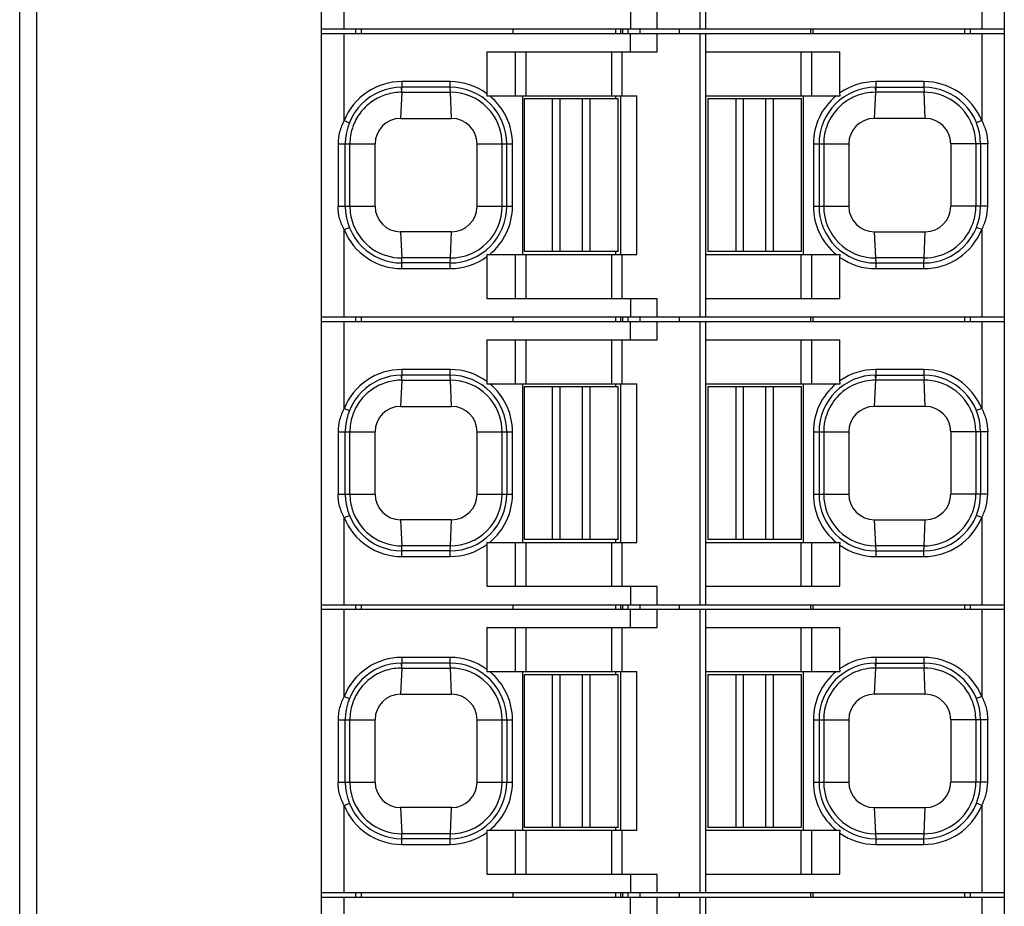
# Model space of a CAD drawing. Extents: x 1653 to 2131, y -357 to 2652.
# Tile 8 of 34: x 1762 to 1780, y 79 to 94. Entities that reach past the tile are written whole.
import ezdxf

# ---------------------------------------------------------------- set-up
doc = ezdxf.new("R2010")
doc.units = 0
doc.header["$LTSCALE"] = 30.734
doc.header["$MEASUREMENT"] = 0
doc.layers.add('7_ALL_FEATURES', color=7, linetype='CONTINUOUS')

msp = doc.modelspace()

# ---------------------------------------------------------------- linework, layer by layer
at = {"layer": '7_ALL_FEATURES', "color": 7, "linetype": 'Continuous'}
for p, q in [((1762.153, 57.164), (1762.153, 141.746)), ((1762.453, 56.855), (1762.453, 135.309)), ((1767.478, 68.345), (1767.478, 120.225)), ((1779.528, 68.345), (1779.528, 120.225)), ((1774.162, 94.325), (1774.162, 99.325)), ((1774.253, 99.325), (1774.253, 94.325)), ((1767.878, 94.325), (1767.878, 95.863)), ((1779.128, 95.863), (1779.128, 94.325)), ((1772.932, 94.65), (1772.932, 94.325)), ((1773.402, 94.325), (1773.402, 94.65)), ((1767.478, 94.325), (1779.528, 94.325)), ((1767.478, 94.245), (1779.528, 94.245)), ((1767.878, 92.707), (1767.878, 94.245)), ((1768.078, 94.325), (1768.078, 94.245)), ((1768.178, 94.325), (1768.178, 94.245)), ((1770.852, 94.325), (1770.852, 94.245)), ((1772.668, 94.325), (1772.668, 94.245)), ((1772.757, 94.325), (1772.757, 94.245)), ((1772.792, 94.325), (1772.792, 94.245)), ((1772.886, 94.325), (1772.886, 94.245)), ((1772.932, 93.92), (1772.932, 94.245)), ((1773.102, 94.245), (1773.102, 94.325)), ((1773.402, 93.92), (1773.402, 94.245)), ((1773.788, 94.325), (1773.788, 94.245)), ((1774.162, 89.245), (1774.162, 94.245)), ((1774.253, 94.245), (1774.253, 89.245)), ((1776.106, 94.325), (1776.106, 94.245)), ((1776.149, 94.325), (1776.149, 94.245)), ((1778.828, 94.325), (1778.828, 94.245)), ((1778.928, 94.325), (1778.928, 94.245)), ((1779.128, 94.245), (1779.128, 92.707)), ((1770.398, 93.92), (1773.402, 93.92)), ((1770.398, 93.92), (1770.398, 93.183)), ((1770.896, 93.92), (1770.896, 93.145)), ((1771.084, 93.92), (1771.084, 93.145)), ((1772.596, 93.92), (1772.596, 93.145)), ((1772.784, 93.145), (1772.784, 93.92)), ((1774.253, 93.92), (1776.628, 93.92)), ((1775.942, 93.145), (1775.942, 93.92)), ((1776.129, 93.145), (1776.129, 93.92)), ((1776.628, 93.197), (1776.628, 93.92)), ((1768.898, 93.395), (1768.898, 93.295)), ((1769.748, 93.395), (1768.898, 93.395)), ((1769.748, 93.295), (1769.748, 93.395)), ((1778.108, 93.395), (1777.258, 93.395)), ((1777.258, 93.395), (1777.258, 93.295)), ((1778.108, 93.395), (1778.108, 93.295)), ((1768.894, 93.207), (1768.873, 92.745)), ((1768.894, 93.207), (1768.89, 93.295)), ((1768.894, 93.207), (1768.898, 93.295)), ((1768.894, 93.207), (1769.752, 93.207)), ((1769.748, 93.295), (1768.898, 93.295)), ((1769.752, 93.207), (1769.748, 93.295)), ((1769.773, 92.745), (1769.752, 93.207)), ((1770.398, 93.183), (1770.396, 93.145)), ((1770.396, 93.145), (1773.043, 93.145)), ((1771.023, 93.145), (1771.023, 90.345)), ((1772.668, 93.145), (1772.668, 93.095)), ((1772.753, 93.145), (1772.753, 90.345)), ((1773.043, 90.345), (1773.043, 93.145)), ((1774.253, 93.145), (1776.631, 93.145)), ((1775.983, 90.345), (1775.983, 93.145)), ((1776.631, 93.145), (1776.628, 93.197)), ((1777.254, 93.207), (1777.233, 92.745)), ((1777.25, 93.295), (1777.254, 93.207)), ((1777.258, 93.295), (1777.254, 93.207)), ((1778.112, 93.207), (1777.254, 93.207)), ((1777.258, 93.295), (1778.108, 93.295)), ((1778.108, 93.295), (1778.112, 93.207)), ((1778.133, 92.745), (1778.112, 93.207)), ((1771.063, 93.095), (1771.692, 93.095)), ((1771.063, 90.395), (1771.063, 93.095)), ((1771.557, 90.395), (1771.557, 93.095)), ((1771.692, 90.395), (1771.692, 93.095)), ((1771.693, 93.095), (1772.713, 93.095)), ((1772.083, 90.395), (1772.083, 93.095)), ((1772.218, 90.395), (1772.218, 93.095)), ((1772.713, 90.395), (1772.713, 93.095)), ((1774.293, 93.095), (1774.922, 93.095)), ((1774.293, 93.095), (1774.293, 90.395)), ((1774.787, 93.095), (1774.787, 90.395)), ((1774.922, 93.095), (1774.922, 90.395)), ((1774.923, 93.095), (1775.943, 93.095)), ((1775.313, 93.095), (1775.313, 90.395)), ((1775.448, 93.095), (1775.448, 90.395)), ((1775.943, 93.095), (1775.943, 90.395)), ((1767.878, 92.707), (1767.97, 92.67)), ((1768.873, 92.745), (1769.773, 92.745)), ((1778.133, 92.745), (1777.233, 92.745)), ((1779.128, 92.707), (1779.035, 92.67)), ((1767.771, 92.295), (1768.423, 92.295)), ((1767.771, 92.295), (1767.771, 91.195)), ((1767.898, 91.195), (1767.898, 92.295)), ((1767.98, 91.195), (1767.98, 92.295)), ((1768.423, 91.195), (1768.423, 92.295)), ((1770.223, 92.295), (1770.848, 92.295)), ((1770.223, 91.195), (1770.223, 92.295)), ((1770.666, 91.195), (1770.666, 92.295)), ((1770.748, 91.195), (1770.748, 92.295)), ((1770.848, 91.195), (1770.848, 92.295)), ((1776.158, 92.295), (1776.783, 92.295)), ((1776.158, 92.295), (1776.158, 91.195)), ((1776.258, 92.295), (1776.258, 91.195)), ((1776.34, 92.295), (1776.34, 91.195)), ((1776.783, 92.295), (1776.783, 91.195)), ((1779.234, 92.295), (1778.583, 92.295)), ((1778.583, 92.295), (1778.583, 91.195)), ((1779.026, 92.295), (1779.026, 91.195)), ((1779.108, 92.295), (1779.108, 91.195)), ((1779.234, 91.195), (1779.234, 92.295)), ((1767.771, 91.195), (1768.423, 91.195)), ((1770.223, 91.195), (1770.848, 91.195)), ((1776.158, 91.195), (1776.783, 91.195)), ((1779.234, 91.195), (1778.583, 91.195)), ((1767.878, 90.783), (1767.97, 90.821)), ((1767.878, 89.245), (1767.878, 90.783)), ((1769.773, 90.745), (1768.873, 90.745)), ((1768.873, 90.745), (1768.894, 90.283)), ((1769.752, 90.283), (1769.773, 90.745)), ((1777.233, 90.745), (1778.133, 90.745)), ((1777.233, 90.745), (1777.254, 90.283)), ((1778.112, 90.283), (1778.133, 90.745)), ((1779.128, 90.783), (1779.035, 90.821)), ((1779.128, 90.783), (1779.128, 89.245)), ((1772.082, 90.395), (1771.063, 90.395)), ((1772.713, 90.395), (1772.083, 90.395)), ((1772.668, 90.395), (1772.668, 90.345)), ((1775.312, 90.395), (1774.293, 90.395)), ((1775.943, 90.395), (1775.313, 90.395)), ((1769.752, 90.283), (1768.894, 90.283)), ((1768.898, 90.195), (1768.894, 90.283)), ((1769.748, 90.195), (1768.898, 90.195)), ((1768.898, 90.095), (1768.898, 90.195)), ((1769.748, 90.195), (1769.752, 90.283)), ((1769.748, 90.095), (1769.748, 90.195)), ((1770.396, 90.345), (1773.043, 90.345)), ((1770.396, 90.345), (1770.398, 90.308)), ((1770.398, 90.308), (1770.398, 89.57)), ((1770.896, 90.345), (1770.896, 89.57)), ((1771.084, 90.345), (1771.084, 89.57)), ((1772.596, 90.345), (1772.596, 89.57)), ((1772.784, 89.57), (1772.784, 90.345)), ((1774.253, 90.345), (1776.631, 90.345)), ((1775.942, 89.57), (1775.942, 90.345)), ((1776.129, 89.57), (1776.129, 90.345)), ((1776.628, 90.294), (1776.631, 90.345)), ((1776.628, 89.57), (1776.628, 90.294)), ((1778.112, 90.283), (1777.254, 90.283)), ((1777.254, 90.283), (1777.258, 90.195)), ((1777.258, 90.195), (1778.108, 90.195)), ((1777.258, 90.195), (1777.258, 90.095)), ((1778.108, 90.195), (1778.112, 90.283)), ((1778.108, 90.095), (1778.108, 90.195)), ((1768.898, 90.095), (1769.748, 90.095)), ((1777.258, 90.095), (1778.108, 90.095)), ((1770.398, 89.57), (1773.402, 89.57)), ((1772.932, 89.57), (1772.932, 89.245)), ((1773.402, 89.245), (1773.402, 89.57)), ((1774.253, 89.57), (1776.628, 89.57)), ((1767.478, 89.245), (1779.528, 89.245)), ((1767.478, 89.165), (1779.528, 89.165)), ((1767.878, 87.627), (1767.878, 89.165)), ((1768.078, 89.245), (1768.078, 89.165)), ((1768.178, 89.245), (1768.178, 89.165)), ((1770.852, 89.245), (1770.852, 89.165)), ((1772.668, 89.245), (1772.668, 89.165)), ((1772.757, 89.245), (1772.757, 89.165)), ((1772.792, 89.245), (1772.792, 89.165)), ((1772.886, 89.245), (1772.886, 89.165)), ((1772.932, 88.84), (1772.932, 89.165)), ((1773.102, 89.165), (1773.102, 89.245)), ((1773.402, 88.84), (1773.402, 89.165)), ((1773.788, 89.245), (1773.788, 89.165)), ((1774.162, 84.165), (1774.162, 89.165)), ((1774.253, 89.165), (1774.253, 84.165)), ((1776.106, 89.245), (1776.106, 89.165)), ((1776.149, 89.245), (1776.149, 89.165)), ((1778.828, 89.245), (1778.828, 89.165)), ((1778.928, 89.245), (1778.928, 89.165)), ((1779.128, 89.165), (1779.128, 87.627)), ((1770.398, 88.84), (1773.402, 88.84)), ((1770.398, 88.84), (1770.398, 88.103)), ((1770.896, 88.84), (1770.896, 88.065)), ((1771.084, 88.84), (1771.084, 88.065)), ((1772.596, 88.84), (1772.596, 88.065)), ((1772.784, 88.065), (1772.784, 88.84)), ((1774.253, 88.84), (1776.628, 88.84)), ((1775.942, 88.065), (1775.942, 88.84)), ((1776.129, 88.065), (1776.129, 88.84)), ((1776.628, 88.117), (1776.628, 88.84)), ((1769.748, 88.315), (1768.898, 88.315)), ((1768.898, 88.315), (1768.898, 88.215)), ((1769.748, 88.215), (1769.748, 88.315)), ((1778.108, 88.315), (1777.258, 88.315)), ((1777.258, 88.315), (1777.258, 88.215)), ((1778.108, 88.315), (1778.108, 88.215)), ((1768.894, 88.127), (1768.873, 87.665)), ((1768.894, 88.127), (1768.89, 88.215)), ((1768.894, 88.127), (1768.898, 88.215)), ((1768.894, 88.127), (1769.752, 88.127)), ((1769.748, 88.215), (1768.898, 88.215)), ((1769.752, 88.127), (1769.748, 88.215)), ((1769.773, 87.665), (1769.752, 88.127)), ((1770.398, 88.103), (1770.396, 88.065)), ((1776.631, 88.065), (1776.628, 88.117)), ((1777.254, 88.127), (1777.233, 87.665)), ((1777.25, 88.215), (1777.254, 88.127)), ((1777.258, 88.215), (1777.254, 88.127)), ((1778.112, 88.127), (1777.254, 88.127)), ((1777.258, 88.215), (1778.108, 88.215)), ((1778.108, 88.215), (1778.112, 88.127)), ((1778.133, 87.665), (1778.112, 88.127)), ((1770.396, 88.065), (1773.043, 88.065)), ((1771.023, 88.065), (1771.023, 85.265)), ((1771.063, 88.015), (1771.692, 88.015)), ((1771.063, 85.315), (1771.063, 88.015)), ((1771.557, 85.315), (1771.557, 88.015)), ((1771.692, 85.315), (1771.692, 88.015)), ((1771.693, 88.015), (1772.713, 88.015)), ((1772.083, 85.315), (1772.083, 88.015)), ((1772.218, 85.315), (1772.218, 88.015)), ((1772.668, 88.065), (1772.668, 88.015)), ((1772.713, 85.315), (1772.713, 88.015)), ((1772.753, 88.065), (1772.753, 85.265)), ((1773.043, 85.265), (1773.043, 88.065)), ((1774.253, 88.065), (1776.631, 88.065)), ((1774.293, 88.015), (1774.922, 88.015)), ((1774.293, 88.015), (1774.293, 85.315)), ((1774.787, 88.015), (1774.787, 85.315)), ((1774.922, 88.015), (1774.922, 85.315)), ((1774.923, 88.015), (1775.943, 88.015)), ((1775.313, 88.015), (1775.313, 85.315)), ((1775.448, 88.015), (1775.448, 85.315)), ((1775.943, 88.015), (1775.943, 85.315)), ((1775.983, 85.265), (1775.983, 88.065)), ((1767.878, 87.627), (1767.97, 87.59)), ((1768.873, 87.665), (1769.773, 87.665)), ((1778.133, 87.665), (1777.233, 87.665)), ((1779.128, 87.627), (1779.035, 87.59)), ((1767.771, 87.215), (1768.423, 87.215)), ((1767.771, 87.215), (1767.771, 86.115)), ((1767.898, 86.115), (1767.898, 87.215)), ((1767.98, 86.115), (1767.98, 87.215)), ((1768.423, 86.115), (1768.423, 87.215)), ((1770.223, 87.215), (1770.848, 87.215)), ((1770.223, 86.115), (1770.223, 87.215)), ((1770.666, 86.115), (1770.666, 87.215)), ((1770.748, 87.215), (1770.748, 86.115)), ((1770.848, 86.115), (1770.848, 87.215)), ((1776.158, 87.215), (1776.783, 87.215)), ((1776.158, 87.215), (1776.158, 86.115)), ((1776.258, 87.215), (1776.258, 86.115)), ((1776.34, 87.215), (1776.34, 86.115)), ((1776.783, 87.215), (1776.783, 86.115)), ((1779.234, 87.215), (1778.583, 87.215)), ((1778.583, 87.215), (1778.583, 86.115)), ((1779.026, 87.215), (1779.026, 86.115)), ((1779.108, 87.215), (1779.108, 86.115)), ((1779.234, 86.115), (1779.234, 87.215)), ((1767.771, 86.115), (1768.423, 86.115)), ((1770.223, 86.115), (1770.848, 86.115)), ((1776.158, 86.115), (1776.783, 86.115)), ((1779.234, 86.115), (1778.583, 86.115)), ((1767.878, 85.703), (1767.97, 85.741)), ((1767.878, 84.165), (1767.878, 85.703)), ((1769.773, 85.665), (1768.873, 85.665)), ((1768.873, 85.665), (1768.894, 85.203)), ((1769.752, 85.203), (1769.773, 85.665)), ((1777.233, 85.665), (1778.133, 85.665)), ((1777.233, 85.665), (1777.254, 85.203)), ((1778.112, 85.203), (1778.133, 85.665)), ((1779.128, 85.703), (1779.035, 85.741)), ((1779.128, 85.703), (1779.128, 84.165)), ((1772.082, 85.315), (1771.063, 85.315)), ((1772.713, 85.315), (1772.083, 85.315)), ((1772.668, 85.315), (1772.668, 85.265)), ((1775.312, 85.315), (1774.293, 85.315)), ((1775.943, 85.315), (1775.313, 85.315)), ((1769.752, 85.203), (1768.894, 85.203)), ((1768.898, 85.115), (1768.894, 85.203)), ((1769.748, 85.115), (1769.752, 85.203)), ((1770.396, 85.265), (1773.043, 85.265)), ((1770.396, 85.265), (1770.398, 85.228)), ((1770.398, 85.228), (1770.398, 84.49)), ((1770.896, 85.265), (1770.896, 84.49)), ((1771.084, 85.265), (1771.084, 84.49)), ((1772.596, 85.265), (1772.596, 84.49)), ((1772.784, 84.49), (1772.784, 85.265)), ((1774.253, 85.265), (1776.631, 85.265)), ((1775.942, 84.49), (1775.942, 85.265)), ((1776.129, 84.49), (1776.129, 85.265)), ((1776.628, 85.214), (1776.631, 85.265)), ((1776.628, 84.49), (1776.628, 85.214)), ((1778.112, 85.203), (1777.254, 85.203)), ((1777.254, 85.203), (1777.258, 85.115)), ((1778.108, 85.115), (1778.112, 85.203)), ((1769.748, 85.115), (1768.898, 85.115)), ((1768.898, 85.015), (1768.898, 85.115)), ((1768.898, 85.015), (1769.748, 85.015)), ((1769.748, 85.015), (1769.748, 85.115)), ((1777.258, 85.115), (1778.108, 85.115)), ((1777.258, 85.115), (1777.258, 85.015)), ((1777.258, 85.015), (1778.108, 85.015)), ((1778.108, 85.015), (1778.108, 85.115)), ((1770.398, 84.49), (1773.402, 84.49)), ((1772.932, 84.49), (1772.932, 84.165)), ((1773.402, 84.165), (1773.402, 84.49)), ((1774.253, 84.49), (1776.628, 84.49)), ((1767.478, 84.165), (1779.528, 84.165)), ((1768.078, 84.165), (1768.078, 84.085)), ((1768.178, 84.165), (1768.178, 84.085)), ((1770.852, 84.165), (1770.852, 84.085)), ((1772.668, 84.165), (1772.668, 84.085)), ((1772.757, 84.165), (1772.757, 84.085)), ((1772.792, 84.165), (1772.792, 84.085)), ((1772.886, 84.165), (1772.886, 84.085)), ((1773.102, 84.085), (1773.102, 84.165)), ((1773.788, 84.165), (1773.788, 84.085)), ((1776.106, 84.165), (1776.106, 84.085)), ((1776.149, 84.165), (1776.149, 84.085)), ((1778.828, 84.165), (1778.828, 84.085)), ((1778.928, 84.165), (1778.928, 84.085)), ((1767.478, 84.085), (1779.528, 84.085)), ((1767.878, 82.547), (1767.878, 84.085)), ((1772.932, 83.76), (1772.932, 84.085)), ((1773.402, 83.76), (1773.402, 84.085)), ((1774.162, 79.085), (1774.162, 84.085)), ((1774.253, 84.085), (1774.253, 79.085)), ((1779.128, 84.085), (1779.128, 82.547)), ((1770.398, 83.76), (1773.402, 83.76)), ((1770.398, 83.76), (1770.398, 83.023)), ((1770.896, 83.76), (1770.896, 82.985)), ((1771.084, 83.76), (1771.084, 82.985)), ((1772.596, 83.76), (1772.596, 82.985)), ((1772.784, 82.985), (1772.784, 83.76)), ((1774.253, 83.76), (1776.628, 83.76)), ((1775.942, 82.985), (1775.942, 83.76)), ((1776.129, 82.985), (1776.129, 83.76)), ((1776.628, 83.037), (1776.628, 83.76)), ((1769.748, 83.235), (1768.898, 83.235)), ((1768.898, 83.235), (1768.898, 83.135)), ((1769.748, 83.135), (1769.748, 83.235)), ((1778.108, 83.235), (1777.258, 83.235)), ((1777.258, 83.235), (1777.258, 83.135)), ((1778.108, 83.235), (1778.108, 83.135)), ((1768.894, 83.047), (1768.89, 83.135)), ((1768.894, 83.047), (1768.898, 83.135)), ((1769.748, 83.135), (1768.898, 83.135)), ((1769.752, 83.047), (1769.748, 83.135)), ((1777.25, 83.135), (1777.254, 83.047)), ((1777.258, 83.135), (1777.254, 83.047)), ((1777.258, 83.135), (1778.108, 83.135)), ((1778.108, 83.135), (1778.112, 83.047)), ((1768.894, 83.047), (1768.873, 82.585)), ((1768.894, 83.047), (1769.752, 83.047)), ((1769.773, 82.585), (1769.752, 83.047)), ((1770.398, 83.023), (1770.396, 82.985)), ((1770.396, 82.985), (1773.043, 82.985)), ((1771.023, 82.985), (1771.023, 80.185)), ((1771.063, 82.935), (1771.692, 82.935)), ((1771.063, 80.235), (1771.063, 82.935)), ((1771.557, 80.235), (1771.557, 82.935)), ((1771.692, 80.235), (1771.692, 82.935)), ((1771.693, 82.935), (1772.713, 82.935)), ((1772.083, 80.235), (1772.083, 82.935)), ((1772.218, 80.235), (1772.218, 82.935)), ((1772.668, 82.985), (1772.668, 82.935)), ((1772.713, 80.235), (1772.713, 82.935)), ((1772.753, 82.985), (1772.753, 80.185)), ((1773.043, 80.185), (1773.043, 82.985)), ((1774.253, 82.985), (1776.631, 82.985)), ((1774.293, 82.935), (1774.922, 82.935)), ((1774.293, 82.935), (1774.293, 80.235)), ((1774.787, 82.935), (1774.787, 80.235)), ((1774.922, 82.935), (1774.922, 80.235)), ((1774.923, 82.935), (1775.943, 82.935)), ((1775.313, 82.935), (1775.313, 80.235)), ((1775.448, 82.935), (1775.448, 80.235)), ((1775.943, 82.935), (1775.943, 80.235)), ((1775.983, 80.185), (1775.983, 82.985)), ((1776.631, 82.985), (1776.628, 83.037)), ((1777.254, 83.047), (1777.233, 82.585)), ((1778.112, 83.047), (1777.254, 83.047)), ((1778.133, 82.585), (1778.112, 83.047)), ((1767.878, 82.547), (1767.97, 82.51)), ((1768.873, 82.585), (1769.773, 82.585)), ((1778.133, 82.585), (1777.233, 82.585)), ((1779.128, 82.547), (1779.035, 82.51)), ((1767.771, 82.135), (1768.423, 82.135)), ((1767.771, 82.135), (1767.771, 81.035)), ((1767.898, 81.035), (1767.898, 82.135)), ((1767.98, 81.035), (1767.98, 82.135)), ((1768.423, 81.035), (1768.423, 82.135)), ((1770.223, 82.135), (1770.848, 82.135)), ((1770.223, 81.035), (1770.223, 82.135)), ((1770.666, 81.035), (1770.666, 82.135)), ((1770.748, 82.135), (1770.748, 81.035)), ((1770.848, 81.035), (1770.848, 82.135)), ((1776.158, 82.135), (1776.783, 82.135)), ((1776.158, 82.135), (1776.158, 81.035)), ((1776.258, 82.135), (1776.258, 81.035)), ((1776.34, 82.135), (1776.34, 81.035)), ((1776.783, 82.135), (1776.783, 81.035)), ((1779.234, 82.135), (1778.583, 82.135)), ((1778.583, 82.135), (1778.583, 81.035)), ((1779.026, 82.135), (1779.026, 81.035)), ((1779.108, 82.135), (1779.108, 81.035)), ((1779.234, 81.035), (1779.234, 82.135)), ((1767.771, 81.035), (1768.423, 81.035)), ((1770.223, 81.035), (1770.848, 81.035)), ((1776.158, 81.035), (1776.783, 81.035)), ((1779.234, 81.035), (1778.583, 81.035)), ((1767.878, 80.623), (1767.97, 80.661)), ((1767.878, 79.085), (1767.878, 80.623)), ((1779.128, 80.623), (1779.035, 80.661)), ((1779.128, 80.623), (1779.128, 79.085)), ((1769.773, 80.585), (1768.873, 80.585)), ((1768.873, 80.585), (1768.894, 80.123)), ((1769.752, 80.123), (1769.773, 80.585)), ((1777.233, 80.585), (1778.133, 80.585)), ((1777.233, 80.585), (1777.254, 80.123)), ((1778.112, 80.123), (1778.133, 80.585)), ((1769.752, 80.123), (1768.894, 80.123)), ((1768.898, 80.035), (1768.894, 80.123)), ((1769.748, 80.035), (1769.752, 80.123)), ((1770.396, 80.185), (1773.043, 80.185)), ((1770.396, 80.185), (1770.398, 80.148)), ((1770.398, 80.148), (1770.398, 79.41)), ((1770.896, 80.185), (1770.896, 79.41)), ((1772.082, 80.235), (1771.063, 80.235)), ((1771.084, 80.185), (1771.084, 79.41)), ((1772.713, 80.235), (1772.083, 80.235)), ((1772.596, 80.185), (1772.596, 79.41)), ((1772.668, 80.235), (1772.668, 80.185)), ((1772.784, 79.41), (1772.784, 80.185)), ((1774.253, 80.185), (1776.631, 80.185)), ((1775.312, 80.235), (1774.293, 80.235)), ((1775.943, 80.235), (1775.313, 80.235)), ((1775.942, 79.41), (1775.942, 80.185)), ((1776.129, 79.41), (1776.129, 80.185)), ((1776.628, 80.134), (1776.631, 80.185)), ((1776.628, 79.41), (1776.628, 80.134)), ((1778.112, 80.123), (1777.254, 80.123)), ((1777.254, 80.123), (1777.258, 80.035)), ((1778.108, 80.035), (1778.112, 80.123)), ((1769.748, 80.035), (1768.898, 80.035)), ((1768.898, 79.935), (1768.898, 80.035)), ((1768.898, 79.935), (1769.748, 79.935)), ((1769.748, 79.935), (1769.748, 80.035)), ((1777.258, 80.035), (1778.108, 80.035)), ((1777.258, 80.035), (1777.258, 79.935)), ((1777.258, 79.935), (1778.108, 79.935)), ((1778.108, 79.935), (1778.108, 80.035)), ((1770.398, 79.41), (1773.402, 79.41)), ((1772.932, 79.41), (1772.932, 79.085)), ((1773.402, 79.085), (1773.402, 79.41)), ((1774.253, 79.41), (1776.628, 79.41)), ((1767.478, 79.085), (1779.528, 79.085)), ((1768.078, 79.085), (1768.078, 79.005)), ((1768.178, 79.085), (1768.178, 79.005)), ((1770.852, 79.085), (1770.852, 79.005)), ((1772.668, 79.085), (1772.668, 79.005)), ((1772.757, 79.085), (1772.757, 79.005)), ((1772.792, 79.085), (1772.792, 79.005)), ((1772.886, 79.085), (1772.886, 79.005)), ((1773.102, 79.005), (1773.102, 79.085)), ((1773.788, 79.085), (1773.788, 79.005)), ((1776.106, 79.085), (1776.106, 79.005)), ((1776.149, 79.085), (1776.149, 79.005)), ((1778.828, 79.085), (1778.828, 79.005)), ((1778.928, 79.085), (1778.928, 79.005)), ((1767.478, 79.005), (1779.528, 79.005)), ((1767.878, 77.467), (1767.878, 79.005)), ((1772.932, 78.68), (1772.932, 79.005)), ((1773.402, 78.68), (1773.402, 79.005)), ((1774.162, 74.005), (1774.162, 79.005)), ((1774.253, 79.005), (1774.253, 74.005)), ((1779.128, 79.005), (1779.128, 77.467))]:
    msp.add_line(p, q, dxfattribs=at)
for centre, radius, start, end in [((1768.898, 92.295), 1.1, 90, 158.0136), ((1769.748, 92.295), 1.1, 53.7773, 90), ((1777.258, 92.295), 1.1, 90, 124.941), ((1778.108, 92.295), 1.1, 21.9864, 90), ((1768.898, 92.295), 1, 90, 180), ((1769.748, 92.295), 1, 0, 90), ((1769.754, 92.295), 0.912, 359.9993, 90.1269), ((1769.748, 92.295), 1.1, 0, 50.6015), ((1777.258, 92.295), 1.1, 129.3998, 180), ((1777.258, 92.295), 1, 90, 180), ((1778.108, 92.295), 1, 0, 90), ((1778.113, 92.295), 0.912, 21.6366, 90.115), ((1768.892, 92.296), 0.912, 158.3934, 162.0612), ((1768.873, 92.295), 0.45, 90, 180), ((1769.773, 92.295), 0.45, 0, 90), ((1777.233, 92.295), 0.45, 90, 180), ((1778.133, 92.295), 0.45, 0, 90), ((1778.118, 92.297), 0.907, 17.995, 21.5996), ((1768.904, 92.292), 0.925, 162.1069, 179.8241), ((1778.105, 92.294), 0.92, 0.0881, 17.9601), ((1768.898, 91.195), 1, 180, 270), ((1768.9, 91.197), 0.92, 180.0881, 197.9601), ((1768.873, 91.195), 0.45, 180, 270), ((1769.748, 91.195), 1, 270, 360), ((1769.754, 91.195), 0.912, 269.8726, 0.0011), ((1769.773, 91.195), 0.45, 270, 360), ((1769.748, 91.195), 1.1, 309.4, 360), ((1777.258, 91.195), 1.1, 180, 230.6021), ((1777.258, 91.195), 1, 180, 270), ((1777.252, 91.195), 0.912, 179.9993, 270.1269), ((1777.233, 91.195), 0.45, 180, 270), ((1778.108, 91.195), 1, 270, 360), ((1778.133, 91.195), 0.45, 270, 0), ((1778.105, 91.197), 0.921, 342.0557, 359.9069), ((1768.887, 91.193), 0.907, 197.995, 201.5996), ((1778.118, 91.193), 0.907, 338.4038, 342.0226), ((1768.898, 91.195), 1.1, 201.987, 270), ((1768.892, 91.196), 0.912, 201.6366, 270.115), ((1778.108, 91.195), 1.1, 270, 338.0136), ((1778.113, 91.196), 0.912, 269.886, 338.3602), ((1769.748, 91.195), 1.1, 270, 306.2219), ((1777.258, 91.195), 1.1, 235.0579, 270), ((1768.898, 87.215), 1.1, 90, 158.0136), ((1769.748, 87.215), 1.1, 53.7773, 90), ((1777.258, 87.215), 1.1, 90, 124.941), ((1778.108, 87.215), 1.1, 21.9864, 90), ((1768.898, 87.215), 1, 90, 180), ((1769.748, 87.215), 1, 0, 90), ((1769.754, 87.215), 0.912, 359.9993, 90.1269), ((1777.258, 87.215), 1, 90, 180), ((1778.108, 87.215), 1, 0, 90), ((1778.113, 87.215), 0.912, 21.6366, 90.115), ((1769.748, 87.215), 1.1, 0, 50.6015), ((1777.258, 87.215), 1.1, 129.3998, 180), ((1768.873, 87.215), 0.45, 90, 180), ((1769.773, 87.215), 0.45, 0, 90), ((1777.233, 87.215), 0.45, 90, 180), ((1778.133, 87.215), 0.45, 0, 90), ((1768.904, 87.212), 0.925, 162.1069, 179.8241), ((1768.892, 87.216), 0.912, 158.3934, 162.0612), ((1778.118, 87.217), 0.907, 17.995, 21.5996), ((1778.105, 87.214), 0.92, 0.0881, 17.9601), ((1768.898, 86.115), 1, 180, 270), ((1768.9, 86.117), 0.92, 180.0881, 197.9601), ((1768.873, 86.115), 0.45, 180, 270), ((1769.748, 86.115), 1, 270, 360), ((1769.754, 86.115), 0.912, 269.8726, 0.0011), ((1769.773, 86.115), 0.45, 270, 360), ((1769.748, 86.115), 1.1, 309.4, 360), ((1777.258, 86.115), 1.1, 180, 230.6021), ((1777.258, 86.115), 1, 180, 270), ((1777.252, 86.115), 0.912, 179.9993, 270.1269), ((1777.233, 86.115), 0.45, 180, 270), ((1778.108, 86.115), 1, 270, 360), ((1778.133, 86.115), 0.45, 270, 0), ((1778.105, 86.117), 0.921, 342.0557, 359.9069), ((1768.887, 86.113), 0.907, 197.995, 201.5996), ((1778.118, 86.113), 0.907, 338.4038, 342.0226), ((1768.898, 86.115), 1.1, 201.987, 270), ((1768.892, 86.116), 0.912, 201.6366, 270.115), ((1778.108, 86.115), 1.1, 270, 338.0136), ((1778.113, 86.116), 0.912, 269.886, 338.3602), ((1769.748, 86.115), 1.1, 270, 306.2219), ((1777.258, 86.115), 1.1, 235.0579, 270), ((1768.898, 82.135), 1.1, 90, 158.0136), ((1769.748, 82.135), 1.1, 53.7773, 90), ((1777.258, 82.135), 1.1, 90, 124.941), ((1778.108, 82.135), 1.1, 21.9864, 90), ((1768.898, 82.135), 1, 90, 180), ((1769.748, 82.135), 1, 0, 90), ((1777.258, 82.135), 1, 90, 180), ((1778.108, 82.135), 1, 0, 90), ((1769.754, 82.135), 0.912, 359.9993, 90.1269), ((1769.748, 82.135), 1.1, 0, 50.6015), ((1777.258, 82.135), 1.1, 129.3998, 180), ((1778.113, 82.135), 0.912, 21.6366, 90.115), ((1768.873, 82.135), 0.45, 90, 180), ((1769.773, 82.135), 0.45, 0, 90), ((1777.233, 82.135), 0.45, 90, 180), ((1778.133, 82.135), 0.45, 0, 90), ((1768.904, 82.132), 0.925, 162.1069, 179.8241), ((1768.892, 82.136), 0.912, 158.3934, 162.0612), ((1778.118, 82.137), 0.907, 17.995, 21.5996), ((1778.105, 82.134), 0.92, 0.0881, 17.9601), ((1768.898, 81.035), 1, 180, 270), ((1768.9, 81.037), 0.92, 180.0881, 197.9601), ((1768.873, 81.035), 0.45, 180, 270), ((1769.748, 81.035), 1, 270, 360), ((1769.754, 81.035), 0.912, 269.8726, 0.0011), ((1769.773, 81.035), 0.45, 270, 360), ((1769.748, 81.035), 1.1, 309.4, 360), ((1777.258, 81.035), 1.1, 180, 230.6021), ((1777.258, 81.035), 1, 180, 270), ((1777.252, 81.035), 0.912, 179.9993, 270.1269), ((1777.233, 81.035), 0.45, 180, 270), ((1778.108, 81.035), 1, 270, 360), ((1778.133, 81.035), 0.45, 270, 0), ((1778.105, 81.037), 0.921, 342.0557, 359.9069), ((1768.898, 81.035), 1.1, 201.987, 270), ((1768.887, 81.033), 0.907, 197.995, 201.5996), ((1768.892, 81.036), 0.912, 201.6366, 270.115), ((1778.108, 81.035), 1.1, 270, 338.0136), ((1778.113, 81.036), 0.912, 269.886, 338.3602), ((1778.118, 81.033), 0.907, 338.4038, 342.0226), ((1769.748, 81.035), 1.1, 270, 306.2219), ((1777.258, 81.035), 1.1, 235.0579, 270)]:
    msp.add_arc(centre, radius, start, end, dxfattribs=at)
for points, knots in [([(1768.894, 93.207), (1768.803, 93.207), (1768.621, 93.18), (1768.372, 93.061), (1768.17, 92.875), (1768.077, 92.716), (1768.044, 92.631)], [0, 0, 0, 0, 0.249993, 0.500029, 0.750034, 1, 1, 1, 1]), ([(1768.89, 93.295), (1768.89, 93.295), (1768.89, 93.295), (1768.89, 93.295), (1768.89, 93.295)], [0, 0, 0, 0, 0.597573, 1, 1, 1, 1]), ([(1777.254, 93.207), (1777.135, 93.207), (1776.895, 93.16), (1776.591, 92.958), (1776.387, 92.654), (1776.34, 92.414), (1776.34, 92.295)], [0, 0, 0, 0, 0.250046, 0.500002, 0.749964, 1, 1, 1, 1]), ([(1777.25, 93.295), (1777.25, 93.295), (1777.25, 93.295), (1777.25, 93.295), (1777.25, 93.295)], [0, 0, 0, 0, 0.404441, 1, 1, 1, 1]), ([(1767.878, 92.707), (1767.844, 92.644), (1767.79, 92.51), (1767.771, 92.367), (1767.771, 92.295)], [0, 0, 0, 0, 0.500004, 1, 1, 1, 1]), ([(1779.128, 92.707), (1779.161, 92.644), (1779.215, 92.51), (1779.234, 92.367), (1779.234, 92.295)], [0, 0, 0, 0, 0.500015, 1, 1, 1, 1]), ([(1767.878, 90.783), (1767.844, 90.846), (1767.79, 90.98), (1767.771, 91.124), (1767.771, 91.195)], [0, 0, 0, 0, 0.500014, 1, 1, 1, 1]), ([(1779.128, 90.783), (1779.161, 90.846), (1779.215, 90.98), (1779.234, 91.124), (1779.234, 91.195)], [0, 0, 0, 0, 0.500006, 1, 1, 1, 1]), ([(1768.894, 88.127), (1768.803, 88.127), (1768.621, 88.1), (1768.372, 87.981), (1768.17, 87.795), (1768.077, 87.636), (1768.044, 87.551)], [0, 0, 0, 0, 0.249993, 0.500029, 0.750034, 1, 1, 1, 1]), ([(1768.89, 88.215), (1768.89, 88.215), (1768.89, 88.215), (1768.89, 88.215), (1768.89, 88.215)], [0, 0, 0, 0, 0.597573, 1, 1, 1, 1]), ([(1777.254, 88.127), (1777.135, 88.127), (1776.895, 88.08), (1776.591, 87.878), (1776.387, 87.574), (1776.34, 87.334), (1776.34, 87.215)], [0, 0, 0, 0, 0.250046, 0.500002, 0.749964, 1, 1, 1, 1]), ([(1777.25, 88.215), (1777.25, 88.215), (1777.25, 88.215), (1777.25, 88.215), (1777.25, 88.215)], [0, 0, 0, 0, 0.404441, 1, 1, 1, 1]), ([(1767.878, 87.627), (1767.844, 87.564), (1767.79, 87.43), (1767.771, 87.287), (1767.771, 87.215)], [0, 0, 0, 0, 0.500004, 1, 1, 1, 1]), ([(1779.128, 87.627), (1779.161, 87.564), (1779.215, 87.43), (1779.234, 87.287), (1779.234, 87.215)], [0, 0, 0, 0, 0.500015, 1, 1, 1, 1]), ([(1767.878, 85.703), (1767.844, 85.766), (1767.79, 85.9), (1767.771, 86.044), (1767.771, 86.115)], [0, 0, 0, 0, 0.500014, 1, 1, 1, 1]), ([(1779.128, 85.703), (1779.161, 85.766), (1779.215, 85.9), (1779.234, 86.044), (1779.234, 86.115)], [0, 0, 0, 0, 0.500006, 1, 1, 1, 1]), ([(1768.89, 83.135), (1768.89, 83.135), (1768.89, 83.135), (1768.89, 83.135), (1768.89, 83.135)], [0, 0, 0, 0, 0.597573, 1, 1, 1, 1]), ([(1777.25, 83.135), (1777.25, 83.135), (1777.25, 83.135), (1777.25, 83.135), (1777.25, 83.135)], [0, 0, 0, 0, 0.404441, 1, 1, 1, 1]), ([(1768.894, 83.047), (1768.803, 83.047), (1768.621, 83.02), (1768.372, 82.901), (1768.17, 82.715), (1768.077, 82.556), (1768.044, 82.471)], [0, 0, 0, 0, 0.249993, 0.500029, 0.750034, 1, 1, 1, 1]), ([(1777.254, 83.047), (1777.135, 83.047), (1776.895, 83), (1776.591, 82.798), (1776.387, 82.494), (1776.34, 82.254), (1776.34, 82.135)], [0, 0, 0, 0, 0.250046, 0.500002, 0.749964, 1, 1, 1, 1]), ([(1767.878, 82.547), (1767.844, 82.484), (1767.79, 82.35), (1767.771, 82.207), (1767.771, 82.135)], [0, 0, 0, 0, 0.500004, 1, 1, 1, 1]), ([(1779.128, 82.547), (1779.161, 82.484), (1779.215, 82.35), (1779.234, 82.207), (1779.234, 82.135)], [0, 0, 0, 0, 0.500015, 1, 1, 1, 1]), ([(1767.878, 80.623), (1767.844, 80.686), (1767.79, 80.82), (1767.771, 80.964), (1767.771, 81.035)], [0, 0, 0, 0, 0.500014, 1, 1, 1, 1]), ([(1779.128, 80.623), (1779.161, 80.686), (1779.215, 80.82), (1779.234, 80.964), (1779.234, 81.035)], [0, 0, 0, 0, 0.500006, 1, 1, 1, 1])]:
    msp.add_open_spline(points, degree=3, knots=knots, dxfattribs=at)

doc.saveas('drawing.dxf')
